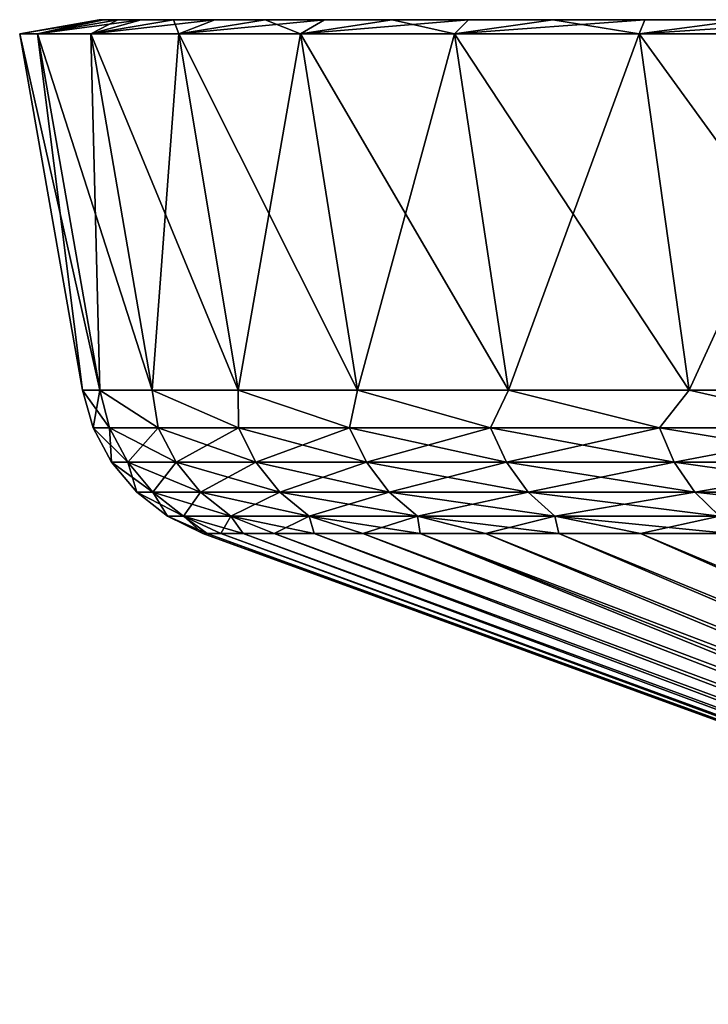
# Model space of a CAD drawing. Header units: metres. Extents: x -109 to 109, y -144 to 54.
# Tile 134 of 150: x 44 to 51, y 43 to 54. Entities that reach past the tile are written whole.
import ezdxf

# ---------------------------------------------------------------- set-up
doc = ezdxf.new("R2010")
doc.units = ezdxf.units.M
doc.layers.add('solid_20062313_XXX', color=7, linetype='CONTINUOUS')

msp = doc.modelspace()

# ---------------------------------------------------------------- linework, layer by layer
at = {"layer": 'solid_20062313_XXX'}
for points in [[(44, 53.450001), (44.850693, 53.599998), (44.900494, 53.599998, -1.774779)], [(44.19051, 53.450001, -3.513794), (44, 53.450001), (44.900494, 53.599998, -1.774779)], [(44.19051, 53.450001, 3.513794), (44.850693, 53.599998), (44, 53.450001)], [(44.19051, 53.450001, -3.513794), (45.049702, 53.599998, -3.543631), (45.297894, 53.599998, -5.301583)], [(44.75985, 53.450001, -6.986611), (44.19051, 53.450001, -3.513794), (45.297894, 53.599998, -5.301583)], [(44.19051, 53.450001, -3.513794), (44.900494, 53.599998, -1.774779), (45.049702, 53.599998, -3.543631)], [(44.900494, 53.599998, 1.774779), (44.850693, 53.599998), (44.19051, 53.450001, 3.513794)], [(45.049702, 53.599998, 3.543631), (44.19051, 53.450001, 3.513794), (44.75985, 53.450001, 6.986611)], [(45.049702, 53.599998, 3.543631), (44.900494, 53.599998, 1.774779), (44.19051, 53.450001, 3.513794)], [(44.75985, 53.450001, -6.986611), (45.644249, 53.599998, -7.042778), (46.087635, 53.599998, -8.761629)], [(45.701248, 53.450001, -10.37723), (44.75985, 53.450001, -6.986611), (46.087635, 53.599998, -8.761629)], [(44.75985, 53.450001, -6.986611), (45.297894, 53.599998, -5.301583), (45.644249, 53.599998, -7.042778)], [(45.644249, 53.599998, 7.042778), (44.75985, 53.450001, 6.986611), (45.701248, 53.450001, 10.37723)], [(45.297894, 53.599998, 5.301583), (45.049702, 53.599998, 3.543631), (44.75985, 53.450001, 6.986611)], [(45.644249, 53.599998, 7.042778), (45.297894, 53.599998, 5.301583), (44.75985, 53.450001, 6.986611)], [(44.850693, 53.599998), (108.149307, 53.599998), (108.099503, 53.599998, -1.774779)], [(44.900494, 53.599998, 1.774779), (108.149307, 53.599998), (44.850693, 53.599998)], [(44.850693, 53.599998), (108.099503, 53.599998, -1.774779), (44.900494, 53.599998, -1.774779)], [(108.099503, 53.599998, 1.774779), (108.149307, 53.599998), (44.900494, 53.599998, 1.774779)], [(44.900494, 53.599998, -1.774779), (108.099503, 53.599998, -1.774779), (107.950294, 53.599998, -3.543631)], [(44.900494, 53.599998, -1.774779), (107.950294, 53.599998, -3.543631), (45.049702, 53.599998, -3.543631)], [(108.099503, 53.599998, 1.774779), (44.900494, 53.599998, 1.774779), (45.049702, 53.599998, 3.543631)], [(45.049702, 53.599998, -3.543631), (107.950294, 53.599998, -3.543631), (107.702103, 53.599998, -5.301583)], [(45.049702, 53.599998, -3.543631), (107.702103, 53.599998, -5.301583), (45.297894, 53.599998, -5.301583)], [(107.950294, 53.599998, 3.543631), (45.049702, 53.599998, 3.543631), (45.297894, 53.599998, 5.301583)], [(108.099503, 53.599998, 1.774779), (45.049702, 53.599998, 3.543631), (107.950294, 53.599998, 3.543631)], [(45.297894, 53.599998, -5.301583), (107.702103, 53.599998, -5.301583), (107.355751, 53.599998, -7.042778)], [(45.297894, 53.599998, -5.301583), (107.355751, 53.599998, -7.042778), (45.644249, 53.599998, -7.042778)], [(107.702103, 53.599998, 5.301583), (45.297894, 53.599998, 5.301583), (45.644249, 53.599998, 7.042778)], [(107.950294, 53.599998, 3.543631), (45.297894, 53.599998, 5.301583), (107.702103, 53.599998, 5.301583)], [(45.644249, 53.599998, -7.042778), (107.355751, 53.599998, -7.042778), (106.912369, 53.599998, -8.761629)], [(45.644249, 53.599998, -7.042778), (106.912369, 53.599998, -8.761629), (46.087635, 53.599998, -8.761629)], [(46.087635, 53.599998, 8.761629), (45.644249, 53.599998, 7.042778), (45.701248, 53.450001, 10.37723)], [(107.355751, 53.599998, 7.042778), (45.644249, 53.599998, 7.042778), (46.087635, 53.599998, 8.761629)], [(107.702103, 53.599998, 5.301583), (45.644249, 53.599998, 7.042778), (107.355751, 53.599998, 7.042778)], [(45.701248, 53.450001, -10.37723), (46.626743, 53.599998, -10.453055), (47.259865, 53.599998, -12.111674)], [(47.003803, 53.450001, -13.646408), (45.701248, 53.450001, -10.37723), (47.259865, 53.599998, -12.111674)], [(45.701248, 53.450001, -10.37723), (46.087635, 53.599998, -8.761629), (46.626743, 53.599998, -10.453055)], [(46.626743, 53.599998, 10.453055), (45.701248, 53.450001, 10.37723), (47.003803, 53.450001, 13.646408)], [(46.626743, 53.599998, 10.453055), (46.087635, 53.599998, 8.761629), (45.701248, 53.450001, 10.37723)], [(46.087635, 53.599998, -8.761629), (106.912369, 53.599998, -8.761629), (106.373253, 53.599998, -10.453055)], [(46.087635, 53.599998, -8.761629), (106.373253, 53.599998, -10.453055), (46.626743, 53.599998, -10.453055)], [(106.912369, 53.599998, 8.761629), (46.087635, 53.599998, 8.761629), (46.626743, 53.599998, 10.453055)], [(107.355751, 53.599998, 7.042778), (46.087635, 53.599998, 8.761629), (106.912369, 53.599998, 8.761629)], [(46.626743, 53.599998, -10.453055), (106.373253, 53.599998, -10.453055), (105.740135, 53.599998, -12.111674)], [(46.626743, 53.599998, -10.453055), (105.740135, 53.599998, -12.111674), (47.259865, 53.599998, -12.111674)], [(47.259865, 53.599998, 12.111674), (46.626743, 53.599998, 10.453055), (47.003803, 53.450001, 13.646408)], [(106.373253, 53.599998, 10.453055), (46.626743, 53.599998, 10.453055), (47.259865, 53.599998, 12.111674)], [(106.912369, 53.599998, 8.761629), (46.626743, 53.599998, 10.453055), (106.373253, 53.599998, 10.453055)], [(47.003803, 53.450001, -13.646408), (47.984905, 53.599998, -13.731997), (48.799694, 53.599998, -15.309191)], [(48.652184, 53.450001, -16.755569), (47.003803, 53.450001, -13.646408), (48.799694, 53.599998, -15.309191)], [(47.003803, 53.450001, -13.646408), (47.259865, 53.599998, -12.111674), (47.984905, 53.599998, -13.731997)], [(47.984905, 53.599998, 13.731997), (47.003803, 53.450001, 13.646408), (48.652184, 53.450001, 16.755569)], [(47.984905, 53.599998, 13.731997), (47.259865, 53.599998, 12.111674), (47.003803, 53.450001, 13.646408)], [(47.259865, 53.599998, -12.111674), (105.740135, 53.599998, -12.111674), (105.015091, 53.599998, -13.731997)], [(47.259865, 53.599998, -12.111674), (105.015091, 53.599998, -13.731997), (47.984905, 53.599998, -13.731997)], [(105.740135, 53.599998, 12.111674), (47.259865, 53.599998, 12.111674), (47.984905, 53.599998, 13.731997)], [(106.373253, 53.599998, 10.453055), (47.259865, 53.599998, 12.111674), (105.740135, 53.599998, 12.111674)], [(47.984905, 53.599998, -13.731997), (105.015091, 53.599998, -13.731997), (104.20031, 53.599998, -15.309191)], [(47.984905, 53.599998, -13.731997), (104.20031, 53.599998, -15.309191), (48.799694, 53.599998, -15.309191)], [(48.799694, 53.599998, 15.309191), (47.984905, 53.599998, 13.731997), (48.652184, 53.450001, 16.755569)], [(105.015091, 53.599998, 13.731997), (47.984905, 53.599998, 13.731997), (48.799694, 53.599998, 15.309191)], [(105.740135, 53.599998, 12.111674), (47.984905, 53.599998, 13.731997), (105.015091, 53.599998, 13.731997)], [(48.652184, 53.450001, -16.755569), (49.701775, 53.599998, -16.838459), (50.688042, 53.599998, -18.314514)], [(50.626926, 53.450001, -19.668098), (48.652184, 53.450001, -16.755569), (50.688042, 53.599998, -18.314514)], [(48.652184, 53.450001, -16.755569), (48.799694, 53.599998, -15.309191), (49.701775, 53.599998, -16.838459)], [(49.701775, 53.599998, 16.838459), (48.652184, 53.450001, 16.755569), (50.626926, 53.450001, 19.668098)], [(49.701775, 53.599998, 16.838459), (48.799694, 53.599998, 15.309191), (48.652184, 53.450001, 16.755569)], [(48.799694, 53.599998, -15.309191), (104.20031, 53.599998, -15.309191), (103.298225, 53.599998, -16.838459)], [(48.799694, 53.599998, -15.309191), (103.298225, 53.599998, -16.838459), (49.701775, 53.599998, -16.838459)], [(104.20031, 53.599998, 15.309191), (48.799694, 53.599998, 15.309191), (49.701775, 53.599998, 16.838459)], [(105.015091, 53.599998, 13.731997), (48.799694, 53.599998, 15.309191), (104.20031, 53.599998, 15.309191)], [(49.701775, 53.599998, -16.838459), (103.298225, 53.599998, -16.838459), (102.311958, 53.599998, -18.314514)], [(49.701775, 53.599998, -16.838459), (102.311958, 53.599998, -18.314514), (50.688042, 53.599998, -18.314514)], [(50.688042, 53.599998, 18.314514), (49.701775, 53.599998, 16.838459), (50.626926, 53.450001, 19.668098)], [(103.298225, 53.599998, 16.838459), (49.701775, 53.599998, 16.838459), (50.688042, 53.599998, 18.314514)], [(104.20031, 53.599998, 15.309191), (49.701775, 53.599998, 16.838459), (103.298225, 53.599998, 16.838459)], [(50.626926, 53.450001, -19.668098), (51.755562, 53.599998, -19.733002), (52.901081, 53.599998, -21.08956)], [(52.905205, 53.450001, -22.350292), (50.626926, 53.450001, -19.668098), (52.901081, 53.599998, -21.08956)], [(50.626926, 53.450001, -19.668098), (50.688042, 53.599998, -18.314514), (51.755562, 53.599998, -19.733002)], [(51.755562, 53.599998, 19.733002), (50.626926, 53.450001, 19.668098), (52.905205, 53.450001, 22.350292)], [(51.755562, 53.599998, 19.733002), (50.688042, 53.599998, 18.314514), (50.626926, 53.450001, 19.668098)], [(50.688042, 53.599998, -18.314514), (102.311958, 53.599998, -18.314514), (101.244438, 53.599998, -19.733002)], [(50.688042, 53.599998, -18.314514), (101.244438, 53.599998, -19.733002), (51.755562, 53.599998, -19.733002)], [(102.311958, 53.599998, 18.314514), (50.688042, 53.599998, 18.314514), (51.755562, 53.599998, 19.733002)], [(103.298225, 53.599998, 16.838459), (50.688042, 53.599998, 18.314514), (102.311958, 53.599998, 18.314514)], [(44.672306, 49.637157), (44, 53.450001), (44.19051, 53.450001, -3.513794)], [(44.858883, 49.637157, 3.441175), (44, 53.450001), (44.672306, 49.637157)], [(44.858883, 49.637157, 3.441175), (44.19051, 53.450001, 3.513794), (44, 53.450001)], [(44.858883, 49.637157, -3.441174), (44.19051, 53.450001, -3.513794), (44.75985, 53.450001, -6.986611)], [(44.858883, 49.637157, -3.441174), (44.672306, 49.637157), (44.19051, 53.450001, -3.513794)], [(45.41642, 49.637157, 6.842008), (44.75985, 53.450001, 6.986611), (44.19051, 53.450001, 3.513794)], [(44.858883, 49.637157, 3.441175), (45.41642, 49.637157, 6.842008), (44.19051, 53.450001, 3.513794)], [(45.41642, 49.637157, -6.842007), (44.75985, 53.450001, -6.986611), (45.701248, 53.450001, -10.37723)], [(45.41642, 49.637157, -6.842007), (44.858883, 49.637157, -3.441174), (44.75985, 53.450001, -6.986611)], [(46.338383, 49.637157, 10.162626), (45.701248, 53.450001, 10.37723), (44.75985, 53.450001, 6.986611)], [(45.41642, 49.637157, 6.842008), (46.338383, 49.637157, 10.162626), (44.75985, 53.450001, 6.986611)], [(46.338383, 49.637157, -10.162625), (45.41642, 49.637157, -6.842007), (45.701248, 53.450001, -10.37723)], [(46.338383, 49.637157, -10.162625), (45.701248, 53.450001, -10.37723), (47.003803, 53.450001, -13.646408)], [(47.613968, 49.637157, 13.364099), (47.003803, 53.450001, 13.646408), (45.701248, 53.450001, 10.37723)], [(46.338383, 49.637157, 10.162626), (47.613968, 49.637157, 13.364099), (45.701248, 53.450001, 10.37723)], [(47.613968, 49.637157, -13.364098), (46.338383, 49.637157, -10.162625), (47.003803, 53.450001, -13.646408)], [(47.613968, 49.637157, -13.364098), (47.003803, 53.450001, -13.646408), (48.652184, 53.450001, -16.755569)], [(49.228214, 49.637157, 16.40889), (48.652184, 53.450001, 16.755569), (47.003803, 53.450001, 13.646408)], [(47.613968, 49.637157, 13.364099), (49.228214, 49.637157, 16.40889), (47.003803, 53.450001, 13.646408)], [(49.22821, 49.637157, -16.408888), (47.613968, 49.637157, -13.364098), (48.652184, 53.450001, -16.755569)], [(49.22821, 49.637157, -16.408888), (48.652184, 53.450001, -16.755569), (50.626926, 53.450001, -19.668098)], [(51.162189, 49.637157, 19.261295), (50.626926, 53.450001, 19.668098), (48.652184, 53.450001, 16.755569)], [(49.228214, 49.637157, 16.40889), (51.162189, 49.637157, 19.261295), (48.652184, 53.450001, 16.755569)], [(51.162189, 49.637157, -19.261295), (49.22821, 49.637157, -16.408888), (50.626926, 53.450001, -19.668098)], [(51.162189, 49.637157, -19.261295), (50.626926, 53.450001, -19.668098), (52.905205, 53.450001, -22.350292)], [(53.393238, 49.637157, 21.887886), (52.905205, 53.450001, 22.350292), (50.626926, 53.450001, 19.668098)], [(51.162189, 49.637157, 19.261295), (53.393238, 49.637157, 21.887886), (50.626926, 53.450001, 19.668098)], [(53.393238, 49.637157, -21.887886), (51.162189, 49.637157, -19.261295), (52.905205, 53.450001, -22.350292)], [(44.787083, 49.236408), (44.672306, 49.637157), (44.858883, 49.637157, -3.441174)], [(44.960812, 49.236408, 3.314902), (44.858883, 49.637157, 3.441175), (44.672306, 49.637157)], [(44.960812, 49.236408, 3.314902), (44.672306, 49.637157), (44.787083, 49.236408)], [(44.960812, 49.236408, -3.314902), (44.787083, 49.236408), (44.858883, 49.637157, -3.441174)], [(45.480087, 49.236408, -6.593486), (44.858883, 49.637157, -3.441174), (45.41642, 49.637157, -6.842007)], [(44.960812, 49.236408, -3.314902), (44.858883, 49.637157, -3.441174), (45.480087, 49.236408, -6.593486)], [(45.480087, 49.236408, 6.593486), (45.41642, 49.637157, 6.842008), (44.858883, 49.637157, 3.441175)], [(45.480087, 49.236408, 6.593486), (44.858883, 49.637157, 3.441175), (44.960812, 49.236408, 3.314902)], [(46.339226, 49.236408, -9.799829), (45.41642, 49.637157, -6.842007), (46.338383, 49.637157, -10.162625)], [(45.480087, 49.236408, -6.593486), (45.41642, 49.637157, -6.842007), (46.339226, 49.236408, -9.799829)], [(46.339226, 49.236408, 9.799829), (46.338383, 49.637157, 10.162626), (45.41642, 49.637157, 6.842008)], [(46.339226, 49.236408, 9.799829), (45.41642, 49.637157, 6.842008), (45.480087, 49.236408, 6.593486)], [(47.528809, 49.236408, -12.898805), (46.338383, 49.637157, -10.162625), (47.613968, 49.637157, -13.364098)], [(46.339226, 49.236408, -9.799829), (46.338383, 49.637157, -10.162625), (47.528809, 49.236408, -12.898805)], [(47.528809, 49.236408, 12.898805), (47.613968, 49.637157, 13.364099), (46.338383, 49.637157, 10.162626)], [(47.528809, 49.236408, 12.898805), (46.338383, 49.637157, 10.162626), (46.339226, 49.236408, 9.799829)], [(47.528809, 49.236408, -12.898805), (47.613968, 49.637157, -13.364098), (49.035809, 49.236408, -15.856458)], [(49.035809, 49.236408, 15.856458), (47.613968, 49.637157, 13.364099), (47.528809, 49.236408, 12.898805)], [(49.035809, 49.236408, -15.856458), (47.613968, 49.637157, -13.364098), (49.22821, 49.637157, -16.408888)], [(49.035809, 49.236408, 15.856458), (49.228214, 49.637157, 16.40889), (47.613968, 49.637157, 13.364099)], [(49.035809, 49.236408, -15.856458), (49.22821, 49.637157, -16.408888), (50.843712, 49.236408, -18.640385)], [(50.843712, 49.236408, 18.640385), (49.228214, 49.637157, 16.40889), (49.035809, 49.236408, 15.856458)], [(50.843712, 49.236408, -18.640385), (49.22821, 49.637157, -16.408888), (51.162189, 49.637157, -19.261295)], [(50.843712, 49.236408, 18.640385), (51.162189, 49.637157, 19.261295), (49.228214, 49.637157, 16.40889)], [(50.843712, 49.236408, -18.640385), (51.162189, 49.637157, -19.261295), (52.932713, 49.236408, -21.220083)], [(52.932713, 49.236408, 21.220083), (51.162189, 49.637157, 19.261295), (50.843712, 49.236408, 18.640385)], [(52.932713, 49.236408, -21.220083), (51.162189, 49.637157, -19.261295), (53.393238, 49.637157, -21.887886)], [(52.932713, 49.236408, 21.220083), (53.393238, 49.637157, 21.887886), (51.162189, 49.637157, 19.261295)], [(44.787083, 49.236408), (44.983379, 48.866764), (45.156029, 48.866764, 3.294384)], [(44.960812, 49.236408, -3.314902), (44.983379, 48.866764), (44.787083, 49.236408)], [(44.960812, 49.236408, 3.314902), (44.787083, 49.236408), (45.156029, 48.866764, 3.294384)], [(44.960812, 49.236408, -3.314902), (45.480087, 49.236408, -6.593486), (45.156029, 48.866764, -3.294384)], [(44.960812, 49.236408, -3.314902), (45.156029, 48.866764, -3.294384), (44.983379, 48.866764)], [(44.960812, 49.236408, 3.314902), (45.156029, 48.866764, 3.294384), (45.672092, 48.866764, 6.552674)], [(45.480087, 49.236408, 6.593486), (44.960812, 49.236408, 3.314902), (45.672092, 48.866764, 6.552674)], [(45.480087, 49.236408, -6.593486), (45.672092, 48.866764, -6.552674), (45.156029, 48.866764, -3.294384)], [(45.480087, 49.236408, -6.593486), (46.339226, 49.236408, -9.799829), (45.672092, 48.866764, -6.552674)], [(45.480087, 49.236408, 6.593486), (45.672092, 48.866764, 6.552674), (46.525913, 48.866764, 9.739172)], [(46.339226, 49.236408, 9.799829), (45.480087, 49.236408, 6.593486), (46.525913, 48.866764, 9.739172)], [(46.339226, 49.236408, -9.799829), (46.525913, 48.866764, -9.739172), (45.672092, 48.866764, -6.552674)], [(46.339226, 49.236408, -9.799829), (47.528809, 49.236408, -12.898805), (46.525913, 48.866764, -9.739172)], [(46.339226, 49.236408, 9.799829), (46.525913, 48.866764, 9.739172), (47.708134, 48.866764, 12.818965)], [(47.528809, 49.236408, 12.898805), (46.339226, 49.236408, 9.799829), (47.708134, 48.866764, 12.818965)], [(47.528809, 49.236408, -12.898805), (47.708134, 48.866764, -12.818965), (46.525913, 48.866764, -9.739172)], [(47.528809, 49.236408, -12.898805), (49.035809, 49.236408, -15.856458), (47.708134, 48.866764, -12.818965)], [(47.528809, 49.236408, 12.898805), (47.708134, 48.866764, 12.818965), (49.205807, 48.866764, 15.75831)], [(49.035809, 49.236408, 15.856458), (47.528809, 49.236408, 12.898805), (49.205807, 48.866764, 15.75831)], [(49.035809, 49.236408, -15.856458), (49.205807, 48.866764, -15.75831), (47.708134, 48.866764, -12.818965)], [(49.035809, 49.236408, -15.856458), (50.843712, 49.236408, -18.640385), (49.205807, 48.866764, -15.75831)], [(49.035809, 49.236408, 15.856458), (49.205807, 48.866764, 15.75831), (51.002518, 48.866764, 18.525005)], [(50.843712, 49.236408, 18.640385), (49.035809, 49.236408, 15.856458), (51.002518, 48.866764, 18.525005)], [(50.843712, 49.236408, -18.640385), (51.002518, 48.866764, -18.525005), (49.205807, 48.866764, -15.75831)], [(50.843712, 49.236408, -18.640385), (52.932713, 49.236408, -21.220083), (51.002518, 48.866764, -18.525005)], [(50.843712, 49.236408, 18.640385), (51.002518, 48.866764, 18.525005), (53.078587, 48.866764, 21.088736)], [(52.932713, 49.236408, 21.220083), (50.843712, 49.236408, 18.640385), (53.078587, 48.866764, 21.088736)], [(52.932713, 49.236408, -21.220083), (53.078587, 48.866764, -21.088736), (51.002518, 48.866764, -18.525005)], [(44.983379, 48.866764), (45.252304, 48.546066), (45.423481, 48.546066, 3.266273)], [(45.156029, 48.866764, -3.294384), (45.252304, 48.546066), (44.983379, 48.866764)], [(45.156029, 48.866764, 3.294384), (44.983379, 48.866764), (45.423481, 48.546066, 3.266273)], [(45.156029, 48.866764, -3.294384), (45.423481, 48.546066, -3.266273), (45.252304, 48.546066)], [(45.156029, 48.866764, 3.294384), (45.423481, 48.546066, 3.266273), (45.935143, 48.546066, 6.496761)], [(45.672092, 48.866764, 6.552674), (45.156029, 48.866764, 3.294384), (45.935143, 48.546066, 6.496761)], [(45.156029, 48.866764, -3.294384), (45.672092, 48.866764, -6.552674), (45.423481, 48.546066, -3.266273)], [(45.672092, 48.866764, -6.552674), (45.935143, 48.546066, -6.496761), (45.423481, 48.546066, -3.266273)], [(45.672092, 48.866764, 6.552674), (45.935143, 48.546066, 6.496761), (46.781677, 48.546066, 9.656069)], [(46.525913, 48.866764, 9.739172), (45.672092, 48.866764, 6.552674), (46.781677, 48.546066, 9.656069)], [(45.672092, 48.866764, -6.552674), (46.525913, 48.866764, -9.739172), (45.935143, 48.546066, -6.496761)], [(46.525913, 48.866764, -9.739172), (46.781677, 48.546066, -9.656069), (45.935143, 48.546066, -6.496761)], [(46.525913, 48.866764, 9.739172), (46.781677, 48.546066, 9.656069), (47.953808, 48.546066, 12.709583)], [(47.708134, 48.866764, 12.818965), (46.525913, 48.866764, 9.739172), (47.953808, 48.546066, 12.709583)], [(46.525913, 48.866764, -9.739172), (47.708134, 48.866764, -12.818965), (46.781677, 48.546066, -9.656069)], [(47.708134, 48.866764, -12.818965), (47.953808, 48.546066, -12.709583), (46.781677, 48.546066, -9.656069)], [(47.708134, 48.866764, 12.818965), (47.953808, 48.546066, 12.709583), (49.438702, 48.546066, 15.623848)], [(49.205807, 48.866764, 15.75831), (47.708134, 48.866764, 12.818965), (49.438702, 48.546066, 15.623848)], [(47.708134, 48.866764, -12.818965), (49.205807, 48.866764, -15.75831), (47.953808, 48.546066, -12.709583)], [(49.205807, 48.866764, -15.75831), (49.438702, 48.546066, -15.623848), (47.953808, 48.546066, -12.709583)], [(49.205807, 48.866764, 15.75831), (49.438702, 48.546066, 15.623848), (51.220081, 48.546066, 18.366934)], [(51.002518, 48.866764, 18.525005), (49.205807, 48.866764, 15.75831), (51.220081, 48.546066, 18.366934)], [(49.205807, 48.866764, -15.75831), (51.002518, 48.866764, -18.525005), (49.438702, 48.546066, -15.623848)], [(51.002518, 48.866764, -18.525005), (51.220081, 48.546066, -18.366934), (49.438702, 48.546066, -15.623848)], [(51.002518, 48.866764, 18.525005), (51.220081, 48.546066, 18.366934), (53.278439, 48.546066, 20.908789)], [(53.078587, 48.866764, 21.088736), (51.002518, 48.866764, 18.525005), (53.278439, 48.546066, 20.908789)], [(51.002518, 48.866764, -18.525005), (53.078587, 48.866764, -21.088736), (51.220081, 48.546066, -18.366934)], [(53.078587, 48.866764, -21.088736), (53.278439, 48.546066, -20.908789), (51.220081, 48.546066, -18.366934)], [(45.252304, 48.546066), (45.582085, 48.288357), (45.751457, 48.288357, 3.231802)], [(45.423481, 48.546066, -3.266273), (45.582085, 48.288357), (45.252304, 48.546066)], [(45.423481, 48.546066, 3.266273), (45.252304, 48.546066), (45.751457, 48.288357, 3.231802)], [(45.423481, 48.546066, -3.266273), (45.751457, 48.288357, -3.231802), (45.582085, 48.288357)], [(45.423481, 48.546066, 3.266273), (45.751457, 48.288357, 3.231802), (46.257713, 48.288357, 6.428196)], [(45.935143, 48.546066, 6.496761), (45.423481, 48.546066, 3.266273), (46.257713, 48.288357, 6.428196)], [(45.423481, 48.546066, -3.266273), (45.935143, 48.546066, -6.496761), (45.751457, 48.288357, -3.231802)], [(45.935143, 48.546066, -6.496761), (46.257713, 48.288357, -6.428196), (45.751457, 48.288357, -3.231802)], [(45.935143, 48.546066, 6.496761), (46.257713, 48.288357, 6.428196), (47.095314, 48.288357, 9.554161)], [(46.781677, 48.546066, 9.656069), (45.935143, 48.546066, 6.496761), (47.095314, 48.288357, 9.554161)], [(45.935143, 48.546066, -6.496761), (46.781677, 48.546066, -9.656069), (46.257713, 48.288357, -6.428196)], [(46.781677, 48.546066, -9.656069), (47.095314, 48.288357, -9.554161), (46.257713, 48.288357, -6.428196)], [(46.781677, 48.546066, 9.656069), (47.095314, 48.288357, 9.554161), (48.255077, 48.288357, 12.575449)], [(47.953808, 48.546066, 12.709583), (46.781677, 48.546066, 9.656069), (48.255077, 48.288357, 12.575449)], [(46.781677, 48.546066, -9.656069), (47.953808, 48.546066, -12.709583), (47.095314, 48.288357, -9.554161)], [(47.953808, 48.546066, -12.709583), (48.255077, 48.288357, -12.575449), (47.095314, 48.288357, -9.554161)], [(47.953808, 48.546066, 12.709583), (48.255077, 48.288357, 12.575449), (49.7243, 48.288357, 15.458958)], [(49.438702, 48.546066, 15.623848), (47.953808, 48.546066, 12.709583), (49.7243, 48.288357, 15.458958)], [(47.953808, 48.546066, -12.709583), (49.438702, 48.546066, -15.623848), (48.255077, 48.288357, -12.575449)], [(49.438702, 48.546066, -15.623848), (49.7243, 48.288357, -15.458958), (48.255077, 48.288357, -12.575449)], [(49.438702, 48.546066, 15.623848), (49.7243, 48.288357, 15.458958), (51.486881, 48.288357, 18.173096)], [(51.220081, 48.546066, 18.366934), (49.438702, 48.546066, 15.623848), (51.486881, 48.288357, 18.173096)], [(49.438702, 48.546066, -15.623848), (51.220081, 48.546066, -18.366934), (49.7243, 48.288357, -15.458958)], [(51.220081, 48.546066, -18.366934), (51.486881, 48.288357, -18.173096), (49.7243, 48.288357, -15.458958)], [(51.220081, 48.546066, 18.366934), (51.486881, 48.288357, 18.173096), (53.52351, 48.288357, 20.688124)], [(53.278439, 48.546066, 20.908789), (51.220081, 48.546066, 18.366934), (53.52351, 48.288357, 20.688124)], [(51.220081, 48.546066, -18.366934), (53.278439, 48.546066, -20.908789), (51.486881, 48.288357, -18.173096)], [(45.582085, 48.288357), (45.957882, 48.105068), (46.005928, 48.105068, 1.712462)], [(45.751457, 48.288357, -3.231802), (45.957882, 48.105068), (45.582085, 48.288357)], [(45.751457, 48.288357, 3.231802), (45.582085, 48.288357), (46.005928, 48.105068, 1.712462)], [(45.751457, 48.288357, -3.231802), (46.149914, 48.105068, -3.419539), (46.005928, 48.105068, -1.712446)], [(45.751457, 48.288357, -3.231802), (46.257713, 48.288357, -6.428196), (46.149914, 48.105068, -3.419539)], [(45.751457, 48.288357, -3.231802), (46.005928, 48.105068, -1.712446), (45.957882, 48.105068)], [(45.751457, 48.288357, 3.231802), (46.005928, 48.105068, 1.712462), (46.149918, 48.105068, 3.419562)], [(45.751457, 48.288357, 3.231802), (46.149918, 48.105068, 3.419562), (46.3894, 48.105068, 5.115921)], [(46.257713, 48.288357, 6.428196), (45.751457, 48.288357, 3.231802), (46.3894, 48.105068, 5.115921)], [(46.257713, 48.288357, -6.428196), (46.389393, 48.105068, -5.115898), (46.149914, 48.105068, -3.419539)], [(46.257713, 48.288357, -6.428196), (46.723618, 48.105068, -6.796174), (46.389393, 48.105068, -5.115898)], [(46.257713, 48.288357, -6.428196), (47.095314, 48.288357, -9.554161), (46.723618, 48.105068, -6.796174)], [(46.257713, 48.288357, 6.428196), (46.3894, 48.105068, 5.115921), (46.723621, 48.105068, 6.796196)], [(46.257713, 48.288357, 6.428196), (46.723621, 48.105068, 6.796196), (47.151535, 48.105068, 8.45509)], [(47.095314, 48.288357, 9.554161), (46.257713, 48.288357, 6.428196), (47.151535, 48.105068, 8.45509)], [(47.095314, 48.288357, -9.554161), (47.151531, 48.105068, -8.455071), (46.723618, 48.105068, -6.796174)], [(47.095314, 48.288357, -9.554161), (47.671783, 48.105068, -10.087364), (47.151531, 48.105068, -8.455071)], [(47.095314, 48.288357, -9.554161), (48.255077, 48.288357, -12.575449), (47.671783, 48.105068, -10.087364)], [(47.095314, 48.288357, 9.554161), (47.151535, 48.105068, 8.45509), (47.671791, 48.105068, 10.087379)], [(47.095314, 48.288357, 9.554161), (47.671791, 48.105068, 10.087379), (48.282749, 48.105068, 11.687927)], [(48.255077, 48.288357, 12.575449), (47.095314, 48.288357, 9.554161), (48.282749, 48.105068, 11.687927)], [(48.255077, 48.288357, -12.575449), (48.282742, 48.105068, -11.687913), (47.671783, 48.105068, -10.087364)], [(48.255077, 48.288357, -12.575449), (48.982479, 48.105068, -13.251681), (48.282742, 48.105068, -11.687913)], [(48.255077, 48.288357, -12.575449), (49.7243, 48.288357, -15.458958), (48.982479, 48.105068, -13.251681)], [(48.255077, 48.288357, 12.575449), (48.282749, 48.105068, 11.687927), (48.982487, 48.105068, 13.251696)], [(48.255077, 48.288357, 12.575449), (48.982487, 48.105068, 13.251696), (49.768806, 48.105068, 14.773767)], [(49.7243, 48.288357, 15.458958), (48.255077, 48.288357, 12.575449), (49.768806, 48.105068, 14.773767)], [(49.7243, 48.288357, -15.458958), (49.768795, 48.105068, -14.773751), (48.982479, 48.105068, -13.251681)], [(49.7243, 48.288357, -15.458958), (50.639221, 48.105068, -16.249338), (49.768795, 48.105068, -14.773751)], [(49.7243, 48.288357, -15.458958), (51.486881, 48.288357, -18.173096), (50.639221, 48.105068, -16.249338)], [(49.7243, 48.288357, 15.458958), (49.768806, 48.105068, 14.773767), (50.639229, 48.105068, 16.249353)], [(49.7243, 48.288357, 15.458958), (50.639229, 48.105068, 16.249353), (51.591022, 48.105068, 17.673817)], [(51.486881, 48.288357, 18.173096), (49.7243, 48.288357, 15.458958), (51.591022, 48.105068, 17.673817)], [(51.486881, 48.288357, -18.173096), (51.591011, 48.105068, -17.673803), (50.639221, 48.105068, -16.249338)], [(45.957882, 48.105068), (46.005928, 48.105068, -1.712446), (59.79475, 43.068859)], [(59.830517, 43.068859, 1.092556), (45.957882, 48.105068), (59.79475, 43.068859)], [(46.005928, 48.105068, 1.712462), (45.957882, 48.105068), (59.830517, 43.068859, 1.092556)], [(46.005928, 48.105068, -1.712446), (59.830517, 43.068859, -1.092543), (59.79475, 43.068859)], [(46.005928, 48.105068, -1.712446), (46.149914, 48.105068, -3.419539), (59.830517, 43.068859, -1.092543)], [(46.149918, 48.105068, 3.419562), (46.005928, 48.105068, 1.712462), (59.830517, 43.068859, 1.092556)], [(46.149914, 48.105068, -3.419539), (59.93766, 43.068859, -2.180433), (59.830517, 43.068859, -1.092543)], [(46.149914, 48.105068, -3.419539), (46.389393, 48.105068, -5.115898), (59.93766, 43.068859, -2.180433)], [(46.149918, 48.105068, 3.419562), (59.830517, 43.068859, 1.092556), (59.937664, 43.068859, 2.180449)], [(46.3894, 48.105068, 5.115921), (46.149918, 48.105068, 3.419562), (59.937664, 43.068859, 2.180449)], [(46.389393, 48.105068, -5.115898), (60.11573, 43.068859, -3.259001), (59.93766, 43.068859, -2.180433)], [(46.389393, 48.105068, -5.115898), (46.723618, 48.105068, -6.796174), (60.11573, 43.068859, -3.259001)], [(46.3894, 48.105068, 5.115921), (59.937664, 43.068859, 2.180449), (60.115734, 43.068859, 3.259017)], [(46.723621, 48.105068, 6.796196), (46.3894, 48.105068, 5.115921), (60.115734, 43.068859, 3.259017)], [(46.723618, 48.105068, -6.796174), (60.363964, 43.068859, -4.323622), (60.11573, 43.068859, -3.259001)], [(46.723618, 48.105068, -6.796174), (47.151531, 48.105068, -8.455071), (60.363964, 43.068859, -4.323622)], [(46.723621, 48.105068, 6.796196), (60.115734, 43.068859, 3.259017), (60.363968, 43.068859, 4.323634)], [(47.151535, 48.105068, 8.45509), (46.723621, 48.105068, 6.796196), (60.363968, 43.068859, 4.323634)], [(47.151531, 48.105068, -8.455071), (60.681297, 43.068859, -5.369728), (60.363964, 43.068859, -4.323622)], [(47.151531, 48.105068, -8.455071), (47.671783, 48.105068, -10.087364), (60.681297, 43.068859, -5.369728)], [(47.151535, 48.105068, 8.45509), (60.363968, 43.068859, 4.323634), (60.681301, 43.068859, 5.369736)], [(47.671791, 48.105068, 10.087379), (47.151535, 48.105068, 8.45509), (60.681301, 43.068859, 5.369736)], [(47.671783, 48.105068, -10.087364), (48.282742, 48.105068, -11.687913), (60.681297, 43.068859, -5.369728)], [(47.671791, 48.105068, 10.087379), (60.681301, 43.068859, 5.369736), (61.066372, 43.068859, 6.392842)], [(48.282749, 48.105068, 11.687927), (47.671791, 48.105068, 10.087379), (61.066372, 43.068859, 6.392842)], [(48.282742, 48.105068, -11.687913), (61.066368, 43.068859, -6.392836), (60.681297, 43.068859, -5.369728)], [(48.282742, 48.105068, -11.687913), (48.982479, 48.105068, -13.251681), (61.066368, 43.068859, -6.392836)], [(48.282749, 48.105068, 11.687927), (61.066372, 43.068859, 6.392842), (61.517532, 43.068859, 7.38857)], [(48.982487, 48.105068, 13.251696), (48.282749, 48.105068, 11.687927), (61.517532, 43.068859, 7.38857)], [(48.982479, 48.105068, -13.251681), (61.517529, 43.068859, -7.388564), (61.066368, 43.068859, -6.392836)], [(48.982479, 48.105068, -13.251681), (49.768795, 48.105068, -14.773751), (61.517529, 43.068859, -7.388564)], [(49.768806, 48.105068, 14.773767), (48.982487, 48.105068, 13.251696), (61.517532, 43.068859, 7.38857)], [(49.768795, 48.105068, -14.773751), (62.032845, 43.068859, -8.352648), (61.517529, 43.068859, -7.388564)], [(49.768795, 48.105068, -14.773751), (50.639221, 48.105068, -16.249338), (62.032845, 43.068859, -8.352648)], [(49.768806, 48.105068, 14.773767), (61.517532, 43.068859, 7.38857), (62.032848, 43.068859, 8.352654)], [(50.639229, 48.105068, 16.249353), (49.768806, 48.105068, 14.773767), (62.032848, 43.068859, 8.352654)], [(50.639221, 48.105068, -16.249338), (62.610107, 43.068859, -9.28096), (62.032845, 43.068859, -8.352648)], [(50.639221, 48.105068, -16.249338), (51.591011, 48.105068, -17.673803), (62.610107, 43.068859, -9.28096)], [(50.639229, 48.105068, 16.249353), (62.032848, 43.068859, 8.352654), (62.610115, 43.068859, 9.280969)], [(51.591022, 48.105068, 17.673817), (50.639229, 48.105068, 16.249353), (62.610115, 43.068859, 9.280969)]]:
    msp.add_3dface(points, dxfattribs=at)

doc.saveas('drawing.dxf')
